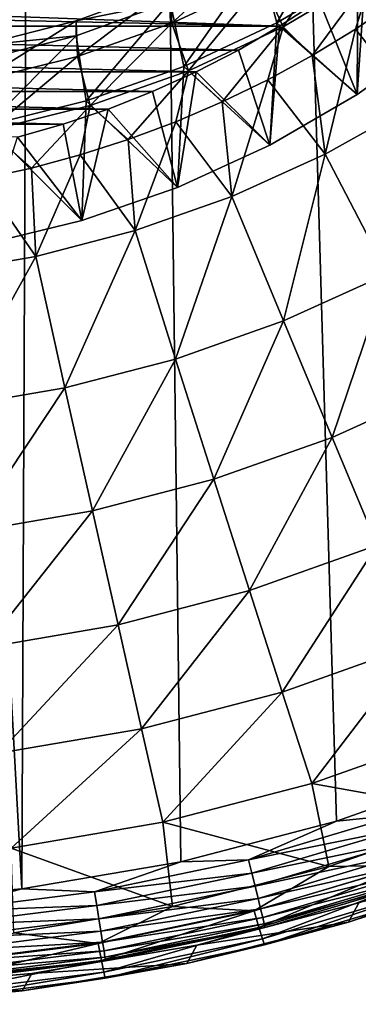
# Model space of a CAD drawing. Header units: metres. Extents: x -150 to 146, y -127 to 82.
# Tile 84 of 256: x 2.72 to 6.59, y -127.47 to -116.25. Entities that reach past the tile are written whole.
import ezdxf

# ---------------------------------------------------------------- set-up
doc = ezdxf.new("R2010")
doc.units = ezdxf.units.M
doc.layers.add('solid_ELLA_AP_WANNE_SW0001', color=7, linetype='CONTINUOUS')

msp = doc.modelspace()

# ---------------------------------------------------------------- linework, layer by layer
at = {"layer": 'solid_ELLA_AP_WANNE_SW0001'}
for points in [[(2.74772, -126.158119, 10.980029), (3.217331, -18.133785, 14.147997), (-3.202313, -18.13368, 14.148131)], [(2.74772, -126.158119, 10.980029), (-3.202313, -18.13368, 14.148131), (0.921139, -126.313347, 10.986632)], [(4.562092, -125.846916, 10.967078), (3.217331, -18.133785, 14.147997), (2.74772, -126.158119, 10.980029)], [(8.069506, -124.772972, 10.924814), (9.609135, -18.24229, 14.007813), (3.217331, -18.133785, 14.147997)], [(6.336342, -125.385605, 10.948417), (3.217331, -18.133785, 14.147997), (4.562092, -125.846916, 10.967078)], [(8.069506, -124.772972, 10.924814), (3.217331, -18.133785, 14.147997), (6.336342, -125.385605, 10.948417)], [(5.655399, -116.290733, -4.586272), (6.427677, -114.960854, -4.820765), (5.458842, -115.555115, -4.715981)], [(5.655399, -116.290733, -4.586272), (6.668241, -115.69313, -4.691646), (6.427677, -114.960854, -4.820765)], [(5.490164, -115.813255, -3.655038), (6.473409, -115.233154, -3.757325), (5.727164, -116.334129, -4.070907)], [(6.473409, -115.233154, -3.757325), (6.749875, -115.730492, -4.177344), (5.727164, -116.334129, -4.070907)], [(4.437324, -115.875427, -3.644075), (5.45882, -115.38147, -3.731174), (4.459298, -116.293747, -3.570315)], [(5.45882, -115.38147, -3.731174), (5.490164, -115.813255, -3.655038), (4.459298, -116.293747, -3.570315)], [(6.580721, -115.715012, -13.318913), (7.003088, -115.376183, -13.378658), (7.512507, -116.434242, -12.459273)], [(4.593518, -116.785721, -4.498992), (5.458842, -115.555115, -4.715981), (4.437396, -116.049042, -4.628889)], [(4.593518, -116.785721, -4.498992), (5.655399, -116.290733, -4.586272), (5.458842, -115.555115, -4.715981)], [(6.574573, -117.105095, -12.340983), (6.668241, -115.69313, -4.691646), (5.655399, -116.290733, -4.586272)], [(6.059287, -116.662033, -6.991547), (5.727164, -116.334129, -4.070907), (6.749875, -115.730492, -4.177344)], [(6.552696, -116.361565, -7.013486), (6.059287, -116.662033, -6.991547), (6.749875, -115.730492, -4.177344)], [(6.140267, -116.033485, -13.262757), (6.580721, -115.715012, -13.318913), (6.574573, -117.105095, -12.340983)], [(7.031438, -116.037872, -7.03722), (6.552696, -116.361565, -7.013486), (6.749875, -115.730492, -4.177344)], [(7.512507, -116.434242, -12.459273), (6.668241, -115.69313, -4.691646), (6.574573, -117.105095, -12.340983)], [(6.580721, -115.715012, -13.318913), (7.512507, -116.434242, -12.459273), (6.574573, -117.105095, -12.340983)], [(3.367291, -116.265244, -3.575341), (4.437324, -115.875427, -3.644075), (3.380657, -116.673424, -3.503367)], [(4.437396, -116.049042, -4.628889), (4.437324, -115.875427, -3.644075), (3.367291, -116.265244, -3.575341)], [(4.437324, -115.875427, -3.644075), (4.459298, -116.293747, -3.570315), (3.380657, -116.673424, -3.503367)], [(4.459298, -116.293747, -3.570315), (5.490164, -115.813255, -3.655038), (4.649313, -116.836136, -3.982389)], [(5.490164, -115.813255, -3.655038), (5.727164, -116.334129, -4.070907), (4.649313, -116.836136, -3.982389)], [(0.947085, -116.157738, -13.240849), (6.140267, -116.033485, -13.262757), (5.685075, -116.329216, -13.210613)], [(3.367317, -116.438873, -4.560151), (4.437396, -116.049042, -4.628889), (3.367291, -116.265244, -3.575341)], [(3.482472, -117.176842, -4.430028), (4.437396, -116.049042, -4.628889), (3.367317, -116.438873, -4.560151)], [(3.482472, -117.176842, -4.430028), (4.593518, -116.785721, -4.498992), (4.437396, -116.049042, -4.628889)], [(5.685075, -116.329216, -13.210613), (6.140267, -116.033485, -13.262757), (6.574573, -117.105095, -12.340983)], [(7.230813, -117.214661, -6.287211), (6.552696, -116.361565, -7.013486), (7.031438, -116.037872, -7.03722)], [(0, -116.20752, -13.232071), (5.685075, -116.329216, -13.210613), (-5.685083, -116.329208, -13.210614)], [(0.947085, -116.157738, -13.240849), (5.685075, -116.329216, -13.210613), (0, -116.20752, -13.232071)], [(-5.685083, -116.329208, -13.210614), (5.685075, -116.329216, -13.210613), (5.217944, -116.600113, -13.162847)], [(-5.685083, -116.329208, -13.210614), (5.217944, -116.600113, -13.162847), (-5.217952, -116.600105, -13.162848)], [(2.26515, -116.546776, -3.525698), (3.367291, -116.265244, -3.575341), (2.273702, -116.946968, -3.455134)], [(3.367317, -116.438873, -4.560151), (3.367291, -116.265244, -3.575341), (2.26515, -116.546776, -3.525698)], [(3.367291, -116.265244, -3.575341), (3.380657, -116.673424, -3.503367), (2.273702, -116.946968, -3.455134)], [(3.380657, -116.673424, -3.503367), (4.459298, -116.293747, -3.570315), (3.526706, -117.231682, -3.912645)], [(4.459298, -116.293747, -3.570315), (4.649313, -116.836136, -3.982389), (3.526706, -117.231682, -3.912645)], [(5.575287, -117.683701, -12.23896), (5.655399, -116.290733, -4.586272), (4.593518, -116.785721, -4.498992)], [(5.217944, -116.600113, -13.162847), (5.685075, -116.329216, -13.210613), (5.575287, -117.683701, -12.23896)], [(6.574573, -117.105095, -12.340983), (5.655399, -116.290733, -4.586272), (5.575287, -117.683701, -12.23896)], [(5.685075, -116.329216, -13.210613), (6.574573, -117.105095, -12.340983), (5.575287, -117.683701, -12.23896)], [(2.265129, -116.720428, -4.510505), (3.367317, -116.438873, -4.560151), (2.26515, -116.546776, -3.525698)], [(2.34223, -117.458626, -4.380342), (3.367317, -116.438873, -4.560151), (2.265129, -116.720428, -4.510505)], [(2.34223, -117.458626, -4.380342), (3.482472, -117.176842, -4.430028), (3.367317, -116.438873, -4.560151)], [(5.032938, -117.190666, -6.95292), (4.649313, -116.836136, -3.982389), (5.727164, -116.334129, -4.070907)], [(5.552322, -116.938606, -6.971376), (5.032938, -117.190666, -6.95292), (5.727164, -116.334129, -4.070907)], [(6.059287, -116.662033, -6.991547), (5.552322, -116.938606, -6.971376), (5.727164, -116.334129, -4.070907)], [(6.208838, -117.78508, -6.263537), (6.059287, -116.662033, -6.991547), (6.552696, -116.361565, -7.013486)], [(7.230813, -117.214661, -6.287211), (6.208838, -117.78508, -6.263537), (6.552696, -116.361565, -7.013486)], [(-5.217952, -116.600105, -13.162848), (5.217944, -116.600113, -13.162847), (4.73525, -116.848114, -13.119118)], [(-5.217952, -116.600105, -13.162848), (4.73525, -116.848114, -13.119118), (-4.735258, -116.848106, -13.119118)], [(4.73525, -116.848114, -13.119118), (5.217944, -116.600113, -13.162847), (5.575287, -117.683701, -12.23896)], [(6.208838, -117.78508, -6.263537), (5.552322, -116.938606, -6.971376), (6.059287, -116.662033, -6.991547)], [(2.273702, -116.946968, -3.455134), (3.380657, -116.673424, -3.503367), (2.370155, -117.51696, -3.862343)], [(3.380657, -116.673424, -3.503367), (3.526706, -117.231682, -3.912645), (2.370155, -117.51696, -3.862343)], [(-4.735258, -116.848106, -13.119118), (4.73525, -116.848114, -13.119118), (4.238614, -117.072746, -13.079508)], [(-4.735258, -116.848106, -13.119118), (4.238614, -117.072746, -13.079508), (-4.238622, -117.072746, -13.079509)], [(4.523974, -118.164642, -12.154156), (4.593518, -116.785721, -4.498992), (3.482472, -117.176842, -4.430028)], [(3.961649, -117.619102, -6.92134), (3.526706, -117.231682, -3.912645), (4.649313, -116.836136, -3.982389)], [(4.502306, -117.417656, -6.936166), (3.961649, -117.619102, -6.92134), (4.649313, -116.836136, -3.982389)], [(4.238614, -117.072746, -13.079508), (4.73525, -116.848114, -13.119118), (4.523974, -118.164642, -12.154156)], [(5.032938, -117.190666, -6.95292), (4.502306, -117.417656, -6.936166), (4.649313, -116.836136, -3.982389)], [(5.575287, -117.683701, -12.23896), (4.593518, -116.785721, -4.498992), (4.523974, -118.164642, -12.154156)], [(4.73525, -116.848114, -13.119118), (5.575287, -117.683701, -12.23896), (4.523974, -118.164642, -12.154156)], [(5.142128, -118.266846, -6.243542), (5.032938, -117.190666, -6.95292), (5.552322, -116.938606, -6.971376)], [(6.208838, -117.78508, -6.263537), (5.142128, -118.266846, -6.243542), (5.552322, -116.938606, -6.971376)], [(-4.238622, -117.072746, -13.079509), (4.238614, -117.072746, -13.079508), (3.731881, -117.272331, -13.044316)], [(-4.238622, -117.072746, -13.079509), (3.731881, -117.272331, -13.044316), (-3.731889, -117.272324, -13.044317)], [(3.731881, -117.272331, -13.044316), (4.238614, -117.072746, -13.079508), (4.523974, -118.164642, -12.154156)], [(3.430445, -118.543449, -12.087362), (3.482472, -117.176842, -4.430028), (2.34223, -117.458626, -4.380342)], [(4.523974, -118.164642, -12.154156), (3.482472, -117.176842, -4.430028), (3.430445, -118.543449, -12.087362)], [(5.142128, -118.266846, -6.243542), (4.502306, -117.417656, -6.936166), (5.032938, -117.190666, -6.95292)], [(6.920805, -119.148834, -5.070055), (6.208838, -117.78508, -6.263537), (7.230813, -117.214661, -6.287211)], [(-3.731889, -117.272324, -13.044317), (3.731881, -117.272331, -13.044316), (3.218681, -117.445244, -13.013827)], [(-3.731889, -117.272324, -13.044317), (3.218681, -117.445244, -13.013827), (-3.21869, -117.445244, -13.013827)], [(2.855108, -117.943687, -6.897513), (2.370155, -117.51696, -3.862343), (3.526706, -117.231682, -3.912645)], [(3.412177, -117.794579, -6.908465), (2.855108, -117.943687, -6.897513), (3.526706, -117.231682, -3.912645)], [(3.218681, -117.445244, -13.013827), (3.731881, -117.272331, -13.044316), (3.430445, -118.543449, -12.087362)], [(3.961649, -117.619102, -6.92134), (3.412177, -117.794579, -6.908465), (3.526706, -117.231682, -3.912645)], [(3.731881, -117.272331, -13.044316), (4.523974, -118.164642, -12.154156), (3.430445, -118.543449, -12.087362)], [(-3.21869, -117.445244, -13.013827), (3.218681, -117.445244, -13.013827), (2.695743, -117.592346, -12.987889)], [(2.695743, -117.592346, -12.987889), (3.218681, -117.445244, -13.013827), (3.430445, -118.543449, -12.087362)], [(4.038369, -118.656494, -6.22737), (3.961649, -117.619102, -6.92134), (4.502306, -117.417656, -6.936166)], [(5.142128, -118.266846, -6.243542), (4.038369, -118.656494, -6.22737), (4.502306, -117.417656, -6.936166)], [(2.855108, -117.943687, -6.897513), (2.291677, -118.066116, -6.888448), (2.370155, -117.51696, -3.862343)], [(3.430445, -118.543449, -12.087362), (2.34223, -117.458626, -4.380342), (2.304904, -118.816582, -12.039203)], [(2.695743, -117.592346, -12.987889), (3.430445, -118.543449, -12.087362), (2.304904, -118.816582, -12.039203)], [(4.038369, -118.656494, -6.22737), (3.412177, -117.794579, -6.908465), (3.961649, -117.619102, -6.92134)], [(5.731776, -119.685852, -5.047767), (5.142128, -118.266846, -6.243542), (6.208838, -117.78508, -6.263537)], [(6.920805, -119.148834, -5.070055), (5.731776, -119.685852, -5.047767), (6.208838, -117.78508, -6.263537)], [(2.905514, -118.95121, -6.215138), (2.855108, -117.943687, -6.897513), (3.412177, -117.794579, -6.908465)], [(4.038369, -118.656494, -6.22737), (2.905514, -118.95121, -6.215138), (3.412177, -117.794579, -6.908465)], [(2.905514, -118.95121, -6.215138), (2.291677, -118.066116, -6.888448), (2.855108, -117.943687, -6.897513)], [(2.905514, -118.95121, -6.215138), (1.751724, -119.14888, -6.206934), (2.291677, -118.066116, -6.888448)], [(4.50145, -120.120178, -5.029741), (4.038369, -118.656494, -6.22737), (5.142128, -118.266846, -6.243542)], [(5.731776, -119.685852, -5.047767), (4.50145, -120.120178, -5.029741), (5.142128, -118.266846, -6.243542)], [(3.23869, -120.448692, -5.016107), (2.905514, -118.95121, -6.215138), (4.038369, -118.656494, -6.22737)], [(4.50145, -120.120178, -5.029741), (3.23869, -120.448692, -5.016107), (4.038369, -118.656494, -6.22737)], [(1.952595, -120.669029, -5.006962), (1.751724, -119.14888, -6.206934), (2.905514, -118.95121, -6.215138)], [(3.23869, -120.448692, -5.016107), (1.952595, -120.669029, -5.006962), (2.905514, -118.95121, -6.215138)], [(6.28665, -121.013451, -3.736008), (5.731776, -119.685852, -5.047767), (6.920805, -119.148834, -5.070055)], [(7.590785, -120.424454, -3.760453), (6.28665, -121.013451, -3.736008), (6.920805, -119.148834, -5.070055)], [(4.93722, -121.48983, -3.716236), (4.50145, -120.120178, -5.029741), (5.731776, -119.685852, -5.047767)], [(6.28665, -121.013451, -3.736008), (4.93722, -121.48983, -3.716236), (5.731776, -119.685852, -5.047767)], [(3.552216, -121.850143, -3.701282), (3.23869, -120.448692, -5.016107), (4.50145, -120.120178, -5.029741)], [(4.93722, -121.48983, -3.716236), (3.552216, -121.850143, -3.701282), (4.50145, -120.120178, -5.029741)], [(2.141619, -122.091805, -3.691252), (1.952595, -120.669029, -5.006962), (3.23869, -120.448692, -5.016107)], [(3.552216, -121.850143, -3.701282), (2.141619, -122.091805, -3.691252), (3.23869, -120.448692, -5.016107)], [(6.803391, -122.241592, -2.316227), (6.28665, -121.013451, -3.736008), (7.590785, -120.424454, -3.760453)], [(5.343042, -122.757126, -2.294831), (4.93722, -121.48983, -3.716236), (6.28665, -121.013451, -3.736008)], [(6.803391, -122.241592, -2.316227), (5.343042, -122.757126, -2.294831), (6.28665, -121.013451, -3.736008)], [(3.844196, -123.147057, -2.278647), (3.552216, -121.850143, -3.701282), (4.93722, -121.48983, -3.716236)], [(5.343042, -122.757126, -2.294831), (3.844196, -123.147057, -2.278647), (4.93722, -121.48983, -3.716236)], [(2.317653, -123.408585, -2.267793), (2.141619, -122.091805, -3.691252), (3.552216, -121.850143, -3.701282)], [(3.844196, -123.147057, -2.278647), (2.317653, -123.408585, -2.267793), (3.552216, -121.850143, -3.701282)], [(5.716454, -123.914375, -0.774154), (5.343042, -122.757126, -2.294831), (6.803391, -122.241592, -2.316227)], [(7.278863, -123.362816, -0.797045), (5.716454, -123.914375, -0.774154), (6.803391, -122.241592, -2.316227)], [(4.112858, -124.331558, -0.756839), (3.844196, -123.147057, -2.278647), (5.343042, -122.757126, -2.294831)], [(5.716454, -123.914375, -0.774154), (4.112858, -124.331558, -0.756839), (5.343042, -122.757126, -2.294831)], [(2.479628, -124.611366, -0.745226), (2.317653, -123.408585, -2.267793), (3.844196, -123.147057, -2.278647)], [(4.112858, -124.331558, -0.756839), (2.479628, -124.611366, -0.745226), (3.844196, -123.147057, -2.278647)], [(6.055175, -124.954559, 0.836564), (5.716454, -123.914375, -0.774154), (7.278863, -123.362816, -0.797045)], [(7.710164, -124.370323, 0.812316), (6.055175, -124.954559, 0.836564), (7.278863, -123.362816, -0.797045)], [(4.35656, -125.396469, 0.854904), (4.112858, -124.331558, -0.756839), (5.716454, -123.914375, -0.774154)], [(6.055175, -124.954559, 0.836564), (4.35656, -125.396469, 0.854904), (5.716454, -123.914375, -0.774154)], [(2.626555, -125.692848, 0.867205), (2.479628, -124.611366, -0.745226), (4.112858, -124.331558, -0.756839)], [(4.35656, -125.396469, 0.854904), (2.626555, -125.692848, 0.867205), (4.112858, -124.331558, -0.756839)], [(7.710164, -124.370323, 0.812316), (7.983825, -125.300957, 2.5018), (6.055175, -124.954559, 0.836564)], [(8.069506, -124.772972, 10.924814), (6.336342, -125.385605, 10.948417), (7.054276, -125.314537, 10.922897)], [(6.055175, -124.954559, 0.836564), (6.248071, -125.903282, 2.526798), (4.35656, -125.396469, 0.854904)], [(6.055175, -124.954559, 0.836564), (7.983825, -125.300957, 2.5018), (6.248071, -125.903282, 2.526798)], [(6.248071, -125.903282, 2.526798), (7.983825, -125.300957, 2.5018), (7.139735, -125.887367, 3.080964)], [(4.35656, -125.396469, 0.854904), (4.467369, -126.356827, 2.545622), (2.626555, -125.692848, 0.867205)], [(4.35656, -125.396469, 0.854904), (6.248071, -125.903282, 2.526798), (4.467369, -126.356827, 2.545622)], [(6.336342, -125.385605, 10.948417), (4.562092, -125.846916, 10.967078), (5.333357, -125.824844, 10.94344)], [(7.054276, -125.314537, 10.922897), (5.333357, -125.824844, 10.94344), (7.104871, -125.463722, 10.878987)], [(6.336342, -125.385605, 10.948417), (5.333357, -125.824844, 10.94344), (7.054276, -125.314537, 10.922897)], [(5.333357, -125.824844, 10.94344), (5.37161, -125.977768, 10.899931), (7.104871, -125.463722, 10.878987)], [(7.104871, -125.463722, 10.878987), (5.37161, -125.977768, 10.899931), (7.153839, -125.609245, 10.806969)], [(5.37161, -125.977768, 10.899931), (5.408631, -126.126968, 10.828301), (7.153839, -125.609245, 10.806969)], [(7.153839, -125.609245, 10.806969), (5.408631, -126.126968, 10.828301), (7.19878, -125.744087, 10.707561)], [(2.626555, -125.692848, 0.867205), (4.467369, -126.356827, 2.545622), (2.654594, -126.658287, 2.558134)], [(5.408631, -126.126968, 10.828301), (5.442609, -126.265244, 10.729255), (7.19878, -125.744087, 10.707561)], [(7.19878, -125.744087, 10.707561), (5.442609, -126.265244, 10.729255), (7.237446, -125.86158, 10.584068)], [(4.562092, -125.846916, 10.967078), (2.74772, -126.158119, 10.980029), (3.576061, -126.191833, 10.958754)], [(5.333357, -125.824844, 10.94344), (3.576061, -126.191833, 10.958754), (5.37161, -125.977768, 10.899931)], [(4.562092, -125.846916, 10.967078), (3.576061, -126.191833, 10.958754), (5.333357, -125.824844, 10.94344)], [(5.442609, -126.265244, 10.729255), (5.471842, -126.38575, 10.606074), (7.237446, -125.86158, 10.584068)], [(7.237446, -125.86158, 10.584068), (5.471842, -126.38575, 10.606074), (7.268087, -125.95639, 10.442071)], [(3.576061, -126.191833, 10.958754), (3.601709, -126.34745, 10.91554), (5.37161, -125.977768, 10.899931)], [(5.37161, -125.977768, 10.899931), (3.601709, -126.34745, 10.91554), (5.408631, -126.126968, 10.828301)], [(4.467369, -126.356827, 2.545622), (6.248071, -125.903282, 2.526798), (5.397919, -126.405487, 3.102468)], [(5.397919, -126.405487, 3.102468), (7.139735, -125.887367, 3.080964), (5.452391, -126.596245, 3.693652)], [(6.248071, -125.903282, 2.526798), (7.139735, -125.887367, 3.080964), (5.397919, -126.405487, 3.102468)], [(7.139735, -125.887367, 3.080964), (7.211785, -126.072899, 3.671932), (5.452391, -126.596245, 3.693652)], [(5.471842, -126.38575, 10.606074), (5.495008, -126.483025, 10.464327), (7.268087, -125.95639, 10.442071)], [(7.268087, -125.95639, 10.442071), (5.495008, -126.483025, 10.464327), (7.28971, -126.02536, 10.28861)], [(7.295237, -126.265244, 4.899637), (8.275236, -125.912392, 5.507648), (6.476144, -126.536728, 5.533561)], [(6.592549, -126.316452, 9.989111), (6.476144, -126.536728, 5.533561), (8.275236, -125.912392, 5.507648)], [(5.452391, -126.596245, 3.693652), (7.211785, -126.072899, 3.671932), (5.491722, -126.726433, 4.302224)], [(7.211785, -126.072899, 3.671932), (7.263806, -126.19931, 4.280347), (5.491722, -126.726433, 4.302224)], [(5.495008, -126.483025, 10.464327), (5.511356, -126.553818, 10.311047), (7.28971, -126.02536, 10.28861)], [(7.28971, -126.02536, 10.28861), (5.511356, -126.553818, 10.311047), (7.302161, -126.067749, 10.131105)], [(5.511356, -126.553818, 10.311047), (5.52077, -126.597382, 10.15365), (7.302161, -126.067749, 10.131105)], [(7.302161, -126.067749, 10.131105), (5.52077, -126.597382, 10.15365), (6.592549, -126.316452, 9.989111)], [(2.74772, -126.158119, 10.980029), (0.921139, -126.313347, 10.986632), (1.794411, -126.413025, 10.968202)], [(2.74772, -126.158119, 10.980029), (1.794411, -126.413025, 10.968202), (3.576061, -126.191833, 10.958754)], [(3.576061, -126.191833, 10.958754), (1.794411, -126.413025, 10.968202), (3.601709, -126.34745, 10.91554)], [(3.601709, -126.34745, 10.91554), (3.626532, -126.49929, 10.844199), (5.408631, -126.126968, 10.828301)], [(5.408631, -126.126968, 10.828301), (3.626532, -126.49929, 10.844199), (5.442609, -126.265244, 10.729255)], [(5.491722, -126.726433, 4.302224), (7.263806, -126.19931, 4.280347), (5.515484, -126.79464, 4.921609)], [(7.263806, -126.19931, 4.280347), (7.295237, -126.265244, 4.899637), (5.515484, -126.79464, 4.921609)], [(3.626532, -126.49929, 10.844199), (3.649314, -126.640038, 10.745418), (5.442609, -126.265244, 10.729255)], [(5.442609, -126.265244, 10.729255), (3.649314, -126.640038, 10.745418), (5.471842, -126.38575, 10.606074)], [(5.515484, -126.79464, 4.921609), (7.295237, -126.265244, 4.899637), (6.476144, -126.536728, 5.533561)], [(1.794411, -126.413025, 10.968202), (1.807281, -126.570267, 10.92517), (3.601709, -126.34745, 10.91554)], [(3.601709, -126.34745, 10.91554), (1.807281, -126.570267, 10.92517), (3.626532, -126.49929, 10.844199)], [(2.654594, -126.658287, 2.558134), (4.467369, -126.356827, 2.545622), (3.619229, -126.778114, 3.117933)], [(4.467369, -126.356827, 2.545622), (5.397919, -126.405487, 3.102468), (3.619229, -126.778114, 3.117933)], [(3.619229, -126.778114, 3.117933), (5.397919, -126.405487, 3.102468), (3.655752, -126.972633, 3.709274)], [(3.649314, -126.640038, 10.745418), (3.668916, -126.762703, 10.622468), (5.471842, -126.38575, 10.606074)], [(5.397919, -126.405487, 3.102468), (5.452391, -126.596245, 3.693652), (3.655752, -126.972633, 3.709274)], [(5.471842, -126.38575, 10.606074), (3.668916, -126.762703, 10.622468), (5.495008, -126.483025, 10.464327)], [(6.592549, -126.316452, 9.989111), (4.743283, -126.797882, 10.008689), (6.476144, -126.536728, 5.533561)], [(5.52077, -126.597382, 10.15365), (4.743283, -126.797882, 10.008689), (6.592549, -126.316452, 9.989111)], [(1.807281, -126.570267, 10.92517), (1.819737, -126.723701, 10.854005), (3.626532, -126.49929, 10.844199)], [(3.626532, -126.49929, 10.844199), (1.819737, -126.723701, 10.854005), (3.649314, -126.640038, 10.745418)], [(3.668916, -126.762703, 10.622468), (3.684449, -126.861755, 10.480906), (5.495008, -126.483025, 10.464327)], [(5.495008, -126.483025, 10.464327), (3.684449, -126.861755, 10.480906), (5.511356, -126.553818, 10.311047)], [(5.515484, -126.79464, 4.921609), (6.476144, -126.536728, 5.533561), (4.630653, -127.006821, 5.553071)], [(4.743283, -126.797882, 10.008689), (4.630653, -127.006821, 5.553071), (6.476144, -126.536728, 5.533561)], [(1.819737, -126.723701, 10.854005), (1.831168, -126.865929, 10.755387), (3.649314, -126.640038, 10.745418)], [(3.649314, -126.640038, 10.745418), (1.831168, -126.865929, 10.755387), (3.668916, -126.762703, 10.622468)], [(3.655752, -126.972633, 3.709274), (5.452391, -126.596245, 3.693652), (3.682122, -127.105537, 4.317958)], [(5.452391, -126.596245, 3.693652), (5.491722, -126.726433, 4.302224), (3.682122, -127.105537, 4.317958)], [(3.684449, -126.861755, 10.480906), (3.69541, -126.933861, 10.327759), (5.511356, -126.553818, 10.311047)], [(5.511356, -126.553818, 10.311047), (3.69541, -126.933861, 10.327759), (5.52077, -126.597382, 10.15365)], [(3.69541, -126.933861, 10.327759), (3.701722, -126.978264, 10.170443), (5.52077, -126.597382, 10.15365)], [(5.52077, -126.597382, 10.15365), (3.701722, -126.978264, 10.170443), (4.743283, -126.797882, 10.008689)], [(2.654594, -126.658287, 2.558134), (3.619229, -126.778114, 3.117933), (1.815816, -127.002716, 3.127255)], [(1.831168, -126.865929, 10.755387), (1.841004, -126.989906, 10.632579), (3.668916, -126.762703, 10.622468)], [(3.668916, -126.762703, 10.622468), (1.841004, -126.989906, 10.632579), (3.684449, -126.861755, 10.480906)], [(3.682122, -127.105537, 4.317958), (5.491722, -126.726433, 4.302224), (3.698055, -127.175392, 4.937411)], [(5.491722, -126.726433, 4.302224), (5.515484, -126.79464, 4.921609), (3.698055, -127.175392, 4.937411)], [(1.815816, -127.002716, 3.127255), (3.619229, -126.778114, 3.117933), (1.834141, -127.199501, 3.71869)], [(3.619229, -126.778114, 3.117933), (3.655752, -126.972633, 3.709274), (1.834141, -127.199501, 3.71869)], [(1.841004, -126.989906, 10.632579), (1.848798, -127.090027, 10.491129), (3.684449, -126.861755, 10.480906)], [(3.684449, -126.861755, 10.480906), (1.848798, -127.090027, 10.491129), (3.69541, -126.933861, 10.327759)], [(4.743283, -126.797882, 10.008689), (2.859701, -127.120796, 10.021937), (4.630653, -127.006821, 5.553071)], [(3.701722, -126.978264, 10.170443), (2.859701, -127.120796, 10.021937), (4.743283, -126.797882, 10.008689)], [(3.698055, -127.175392, 4.937411), (5.515484, -126.79464, 4.921609), (4.630653, -127.006821, 5.553071)], [(1.834141, -127.199501, 3.71869), (3.655752, -126.972633, 3.709274), (1.847371, -127.334045, 4.327442)], [(3.655752, -126.972633, 3.709274), (3.682122, -127.105537, 4.317958), (1.847371, -127.334045, 4.327442)], [(1.848798, -127.090027, 10.491129), (1.854298, -127.162926, 10.338064), (3.69541, -126.933861, 10.327759)], [(3.69541, -126.933861, 10.327759), (1.854298, -127.162926, 10.338064), (3.701722, -126.978264, 10.170443)], [(1.854298, -127.162926, 10.338064), (1.857466, -127.207832, 10.180798), (3.701722, -126.978264, 10.170443)], [(3.701722, -126.978264, 10.170443), (1.857466, -127.207832, 10.180798), (2.859701, -127.120796, 10.021937)], [(3.698055, -127.175392, 4.937411), (4.630653, -127.006821, 5.553071), (2.751983, -127.319283, 5.566039)], [(2.859701, -127.120796, 10.021937), (2.751983, -127.319283, 5.566039), (4.630653, -127.006821, 5.553071)], [(2.859701, -127.120796, 10.021937), (0.955384, -127.282829, 10.028851), (2.751983, -127.319283, 5.566039)], [(1.857466, -127.207832, 10.180798), (0.955384, -127.282829, 10.028851), (2.859701, -127.120796, 10.021937)], [(1.847371, -127.334045, 4.327442), (3.682122, -127.105537, 4.317958), (1.855365, -127.404884, 4.946936)], [(3.682122, -127.105537, 4.317958), (3.698055, -127.175392, 4.937411), (1.855365, -127.404884, 4.946936)], [(1.855365, -127.404884, 4.946936), (3.698055, -127.175392, 4.937411), (2.751983, -127.319283, 5.566039)], [(0.955384, -127.282829, 10.028851), (0.853596, -127.471886, 5.572373), (2.751983, -127.319283, 5.566039)], [(1.855365, -127.404884, 4.946936), (2.751983, -127.319283, 5.566039), (0.853596, -127.471886, 5.572373)]]:
    msp.add_3dface(points, dxfattribs=at)

doc.saveas('drawing.dxf')
